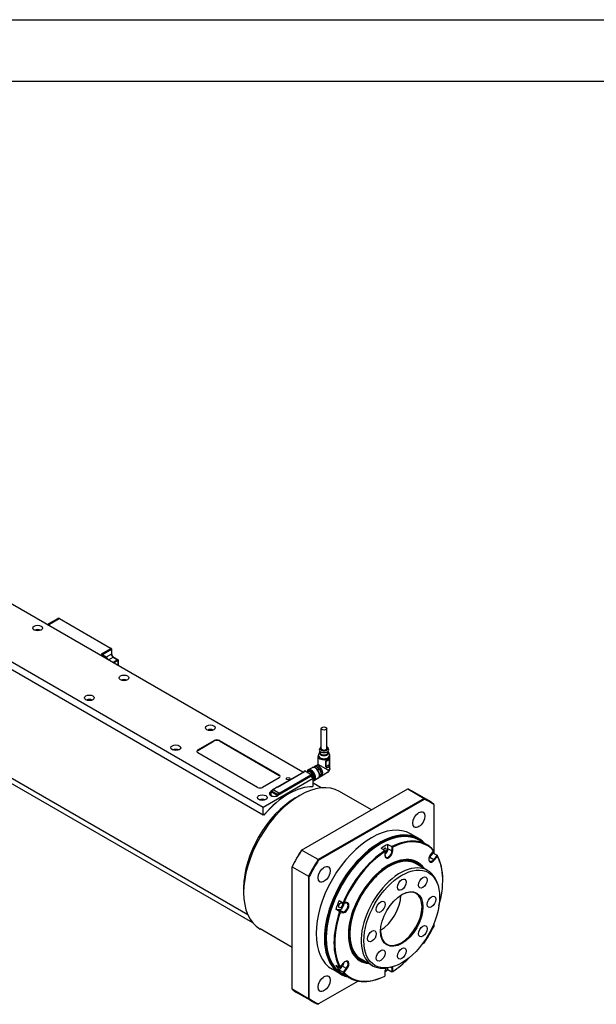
# Model space of a CAD drawing. Extents: x 0 to 2359, y -14 to 1663.
# Tile 17 of 23: x 1637 to 1873, y 1260 to 1663. Entities that reach past the tile are written whole.
import ezdxf

# ---------------------------------------------------------------- set-up
doc = ezdxf.new("R2010")
doc.units = 0
doc.header["$LTSCALE"] = 25.4
doc.layers.get('0').update_dxf_attribs({"linetype": 'CONTINUOUS'})

# ---------------------------------------------------------------- blocks, each defined once
blk = doc.blocks.new('A$Ccd885ad5')
for p, q in [((-56.57, 42.46), (-275.77, 169.01)), ((-266.76, 167.08), (-56.57, 45.72)), ((-40.25, 59.98), (-185.24, 143.69)), ((-62.79, 1.61), (-287.06, 131.09)), ((-60.76, -1.66), (-275.77, 122.47)), ((-144.9, 120.4), (-140.51, 122.93)), ((-144.6, 120.23), (-140.01, 122.88)), ((-140.01, 122.88), (-118.79, 110.64)), ((-139.88, 122.9), (-118.67, 110.65)), ((-118.79, 110.64), (-122.86, 108.29)), ((-122.51, 108.08), (-118.62, 110.33)), ((-118.62, 110.33), (-118.62, 108.29)), ((-118.54, 110.43), (-118.54, 108.39)), ((-120.74, 107.06), (-122.86, 108.29)), ((-120.74, 107.06), (-121.27, 106.76)), ((-118.62, 108.29), (-120.74, 107.06)), ((-119.85, 105.94), (-117.91, 107.06)), ((-116.14, 106.04), (-118.09, 104.92)), ((-117.91, 107.06), (-116.14, 106.04)), ((-117.79, 107.08), (-116.02, 106.05)), ((-117.73, 104.72), (-115.97, 105.74)), ((-115.97, 105.74), (-115.97, 103.7)), ((-115.89, 105.84), (-115.89, 103.65)), ((-32.77, 69.73), (-32.77, 77.89)), ((-30.52, 69.73), (-30.52, 77.89)), ((-83.26, 69.1), (-76.54, 72.97)), ((-83.26, 68.89), (-76.54, 72.77)), ((-76.54, 72.97), (-76.54, 72.77)), ((-74.42, 72.97), (-50.03, 58.89)), ((-74.42, 72.77), (-74.42, 72.97)), ((-74.42, 72.77), (-50.03, 58.69)), ((-83.26, 68.89), (-83.26, 69.1)), ((-33.27, 69.96), (-33.51, 69.38)), ((-33.32, 68.05), (-33.32, 68.57)), ((-30.02, 69.96), (-29.77, 69.38)), ((-29.97, 68.05), (-29.97, 68.57)), ((-58.87, 53.79), (-83.26, 67.87)), ((-34.02, 63.14), (-34.02, 66.47)), ((-33.46, 68.17), (-33.88, 67.16)), ((-30.87, 64.4), (-29.41, 65.25)), ((-29.82, 68.17), (-29.41, 67.16)), ((-29.41, 65.25), (-29.41, 63.16)), ((-29.38, 63.18), (-29.38, 65.27)), ((-29.27, 61.55), (-29.27, 66.47)), ((-39.73, 60.36), (-39.45, 60.53)), ((-39.7, 60.36), (-39.42, 60.52)), ((-39.42, 60.52), (-36.66, 58.93)), ((-39.4, 60.53), (-36.64, 58.93)), ((-37.91, 60.46), (-38.3, 60.23)), ((-36.5, 61.85), (-38.09, 60.93)), ((-36.14, 61.97), (-35.4, 62.4)), ((-35.05, 62.43), (-35.85, 61.97)), ((-35.05, 62.43), (-33.68, 61.64)), ((-34.02, 63.14), (-35.04, 62.55)), ((-34.5, 61.16), (-33.68, 61.64)), ((-33.33, 61.2), (-34.15, 60.73)), ((-29.96, 60.8), (-34.02, 63.14)), ((-33.68, 61.64), (-33.62, 61.61)), ((-33.33, 61.2), (-32.64, 59.44)), ((-32.64, 59.49), (-33.31, 61.22)), ((-30.91, 64.39), (-30.91, 62.3)), ((-30.87, 62.31), (-30.87, 64.4)), ((-30.87, 62.31), (-29.41, 63.16)), ((-50.03, 57.67), (-56.75, 53.79)), ((-56.57, 45.72), (-36.06, 57.56)), ((-50.71, 53.94), (-39.68, 60.31)), ((-50.7, 53.93), (-39.63, 60.32)), ((-37.12, 58.18), (-50.56, 50.42)), ((-50.03, 58.89), (-50.03, 58.69)), ((-37.02, 58.81), (-48.12, 52.4)), ((-48.03, 52.37), (-37.02, 58.73)), ((-48.01, 52.13), (-37.12, 58.42)), ((-48, 52.22), (-37.07, 58.53)), ((-48, 52.18), (-37.16, 58.44)), ((-39.75, 60.32), (-39.75, 60.27)), ((-39.74, 60.3), (-39.72, 60.29)), ((-39.74, 60.27), (-39.74, 60.3)), ((-39.63, 60.32), (-39.7, 60.36)), ((-38.27, 60.19), (-38.55, 60.03)), ((-37.16, 58.44), (-37.12, 58.42)), ((-37.1, 58.42), (-37.13, 58.44)), ((-36.06, 57.56), (-37.12, 58.18)), ((-37.09, 58.4), (-37.09, 58.15)), ((-37.05, 58.52), (-37.02, 58.5)), ((-37.05, 58.13), (-37.05, 58.52)), ((-36.95, 58.77), (-37.02, 58.81)), ((-37.02, 58.81), (-37.02, 58.73)), ((-37.02, 58.73), (-36.98, 58.71)), ((-37.02, 58.5), (-37.02, 58.73)), ((-36.98, 58.71), (-36.98, 58.09)), ((-36.66, 58.93), (-36.95, 58.77)), ((-36.91, 58.71), (-36.63, 58.87)), ((-36.91, 58.05), (-36.91, 58.71)), ((-36.63, 58.87), (-36.63, 57.89)), ((-36.61, 57.88), (-36.61, 58.89)), ((-36.06, 54.3), (-36.06, 57.56)), ((-35.91, 56.99), (-36.06, 56.91)), ((-34, 57.52), (-35.59, 56.6)), ((-33.72, 57.77), (-33.33, 57.99)), ((-33.47, 58.96), (-32.64, 59.44)), ((-32.64, 58.97), (-33.46, 58.5)), ((-32.64, 58.97), (-33.33, 57.99)), ((-30.27, 59.82), (-32.67, 58.44)), ((-32.63, 59.28), (-32.63, 59.2)), ((-53.26, 52.37), (-52.62, 52.73)), ((-52.5, 52.72), (-53.13, 52.35)), ((-52.45, 52.84), (-52.63, 52.74)), ((-52.55, 52.93), (-52.55, 52.78)), ((-52.54, 52.91), (-52.43, 52.85)), ((-52.54, 52.91), (-52.54, 52.79)), ((-52.53, 52.97), (-50.8, 53.97)), ((-52.5, 52.97), (-50.77, 53.97)), ((-52.29, 52.85), (-52.5, 52.97)), ((-52.5, 52.73), (-52.29, 52.85)), ((-50.17, 51.38), (-52.5, 52.73)), ((-50.17, 51.38), (-52.5, 52.72)), ((-50.77, 53.97), (-50.7, 53.93)), ((-48.12, 52.4), (-48.05, 52.36)), ((-48.07, 52.39), (-48.02, 52.36)), ((-40.8, 28.09), (2.61, 53.15)), ((-36.06, 54.3), (-36.54, 54.02)), ((-36.37, 54.12), (-36.2, 54.02)), ((-32.79, 53.57), (-36.06, 55.46)), ((2.61, 53.15), (9.33, 49.27)), ((-53.39, 52.05), (-53.38, 52.05)), ((-53.39, 52.05), (-53.39, 50.52)), ((-53.39, 50.5), (-53.39, 50.42)), ((-53.38, 52.15), (-53.38, 50.5)), ((-53.15, 50.3), (-53.32, 50.4)), ((-53.32, 50.38), (-53.32, 50.4)), ((-53.31, 50.4), (-53.31, 52.05)), ((-53.31, 52.05), (-50.98, 50.7)), ((-53.31, 50.4), (-53.12, 50.29)), ((-53.13, 52.35), (-50.81, 51.01)), ((-50.98, 50.7), (-50.98, 50.23)), ((-50.81, 51.01), (-50.17, 51.38)), ((-50, 51.07), (-50.63, 50.7)), ((-50.63, 50.7), (-50.63, 50.38)), ((-49.96, 51.5), (-50.17, 51.38)), ((-50, 50.74), (-50, 51.07)), ((-49.99, 51.07), (-49.82, 51.17)), ((-49.99, 51.07), (-49.99, 50.75)), ((-49.74, 51.38), (-49.96, 51.5)), ((-49.89, 51.38), (-49.78, 51.32)), ((-49.78, 51.15), (-49.82, 51.17)), ((-49.82, 50.85), (-49.82, 51.11)), ((-49.78, 51.32), (-49.78, 51.15)), ((-49.78, 50.87), (-49.78, 51.11)), ((-49.74, 51.09), (-49.78, 51.11)), ((-48.05, 52.36), (-49.74, 51.38)), ((-49.74, 50.89), (-49.74, 51.09)), ((-49.71, 51.32), (-48.01, 52.3)), ((-48.01, 52.13), (-49.71, 51.15)), ((-49.71, 51.15), (-49.71, 51.32)), ((-48.01, 52.3), (-48.01, 52.13)), ((-48, 52.32), (-48, 52.15)), ((-46.32, 51.03), (-46.14, 51.13)), ((-43.31, 49.5), (-41.54, 50.52)), ((9.33, 49.27), (-34.08, 24.21)), ((-33.84, 23.94), (9.44, 48.93)), ((-12.22, 44.59), (-25.29, 52.13)), ((11.38, 48.28), (4.66, 52.16)), ((-56.57, 42.46), (-56.57, 45.72)), ((13.26, 46.73), (13.26, 47.01)), ((13.26, 46.73), (13.26, 26.81)), ((-55.88, 42.86), (-56.57, 42.46)), ((-56.08, 42.53), (-56.26, 42.64)), ((7.16, 32.82), (3.8, 34.76)), ((-8.66, 30.52), (-8.49, 30.62)), ((-6.72, 27.91), (-8.31, 28.83)), ((-5.48, 30.46), (-3.89, 29.55)), ((-5.48, 28.68), (-5.48, 30.46)), ((-3.89, 27.76), (-5.48, 28.68)), ((-3.89, 29.55), (-3.89, 27.76)), ((-3.54, 27.76), (-3.54, 29.33)), ((10.45, 30.34), (7.26, 32.18)), ((-40.91, 28.02), (-40.8, 28.09)), ((-34.08, 24.21), (-40.8, 28.09)), ((-6.72, 27.91), (-6.72, 27.49)), ((-6.72, 27.49), (-6.72, 25.92)), ((-3.89, 27.76), (-3.54, 27.76)), ((11.72, 25.26), (13.06, 26.92)), ((11.72, 25.26), (13.32, 24.34)), ((13.16, 27.84), (11.99, 26.37)), ((13.06, 26.92), (14.65, 26)), ((14.65, 26), (13.32, 24.34)), ((13.32, 24.34), (13.58, 24.11)), ((13.58, 24.11), (14.76, 25.57)), ((-44.72, 21.42), (-44.72, 21.29)), ((-44.72, -28.84), (-44.72, 21.29)), ((-44.72, 21.29), (-38.01, 17.41)), ((10.72, 19.79), (6.05, 22.49)), ((-38.01, 17.41), (-38.01, -32.72)), ((-37.65, -32.64), (-37.65, 17.33)), ((-64.52, 12.76), (-64.52, 10.72)), ((14.66, 14.65), (14.33, 15.44)), ((16.97, 15.72), (16.97, 15.92)), ((-25.44, 7.52), (-23.85, 6.6)), ((-23.85, 6.6), (-22.51, 6.48)), ((-22.24, 6.61), (-23.42, 6.71)), ((-22.51, 6.48), (-22.24, 6.61)), ((-25.26, 2.96), (-26.85, 3.88)), ((-26.85, 3.88), (-25.51, 3.76)), ((-25.51, 3.76), (-23.92, 2.84)), ((-23.92, 2.84), (-25.26, 2.96)), ((-25.01, 2.61), (-23.83, 2.51)), ((-23.92, 2.84), (-23.83, 2.51)), ((13.26, -2.15), (13.26, -3.25)), ((-44.72, -11.71), (-57.79, -4.16)), ((-30.76, -7.76), (-30.76, -7.96)), ((9.44, -9.86), (8.49, -10.41)), ((-26.85, -18.96), (-25.26, -19.88)), ((-25.44, -20.97), (-24.1, -19.31)), ((-23.83, -18.19), (-25.01, -19.65)), ((-24.1, -19.31), (-22.51, -20.23)), ((-11.78, -19.18), (-16.45, -16.48)), ((-5.35, -20.02), (-6.21, -20.13)), ((-5.48, -20.87), (-5.48, -20.03)), ((-4.23, -19.81), (-3.89, -20)), ((-3.89, -20), (-3.54, -20)), ((-3.89, -20), (-3.89, -21.79)), ((-3.54, -21.57), (-3.54, -20)), ((-24.84, -22.61), (-28.2, -20.67)), ((-23.85, -21.89), (-25.44, -20.97)), ((-21.05, -24.22), (-24.24, -22.38)), ((-22.51, -20.23), (-23.85, -21.89)), ((-23.42, -21.92), (-22.24, -20.45)), ((-22.51, -20.23), (-22.24, -20.45)), ((-6.72, -21.84), (-6.72, -23.41)), ((-6.72, -23.42), (-6.72, -23.41)), ((-3.89, -21.79), (-5.48, -20.87)), ((-17.62, -25.48), (-33.84, -34.85)), ((-38.01, -32.72), (-44.72, -28.84)), ((-36.12, -33.99), (-42.84, -30.11)), ((-34.08, -34.98), (-33.84, -34.85))]:
    blk.add_line(p, q)
for centre, radius, start, end in [((-118.79, 110.43), 0.25, 0, 60), ((-116.14, 105.84), 0.25, 0, 60), ((-39.42, 60.48), 0.05, 60, 120), ((-39.7, 60.32), 0.05, 120, 180), ((-36.66, 58.89), 0.05, 0, 60), ((-52.5, 52.93), 0.05, 120, 180), ((-53.13, 52.15), 0.25, 120, 180), ((-48.05, 52.32), 0.05, 0, 60)]:
    blk.add_arc(centre, radius, start, end)
for centre, major_axis, ratio, start_param, end_param in [((-140.01, 122.07), (-0.5, 0.866), 0.57735, 5.497787, 6.283185), ((-140.01, 122.68), (0.125, 0.217), 0.57735, 0, 0.785398), ((-148.85, 117.17), (-2, 0), 0.57735, 4.061417, 5.363361), ((-118.79, 110.43), (0.125, 0.217), 0.57735, 0, 0.785398), ((-118.79, 110.43), (0.125, -0.217), 0.57735, 0.785398, 2.356194), ((-118.79, 110.43), (0.25, 0), 0.57735, 5.497787, 6.283185), ((-120.74, 106.25), (-0.5, 0.866), 0.57735, 4.179671, 5.497787), ((-118.79, 108.39), (0.25, 0), 0.57735, 5.497787, 6.283185), ((-117.91, 107.88), (0.5, -0.866), 0.57735, 3.926991, 5.497787), ((-117.91, 106.86), (0.125, 0.217), 0.57735, 0, 0.785398), ((-116.14, 105.84), (0.125, 0.217), 0.57735, 0, 0.785398), ((-116.14, 105.84), (0.125, -0.217), 0.57735, 0.785398, 2.356194), ((-116.14, 105.84), (0.25, 0), 0.57735, 5.497787, 6.283185), ((-113.49, 96.75), (-2, 0), 0.57735, 4.061417, 5.363361), ((-127.63, 88.59), (-2, 0), 0.57735, 4.061417, 5.363361), ((-78.14, 76.34), (-2, 0), 0.57735, 4.061417, 5.363361), ((-75.48, 72.36), (-1.5, 0), 0.57735, 3.926991, 5.497787), ((-75.48, 72.16), (-1.5, 0), 0.57735, 3.926991, 5.497787), ((-92.28, 68.18), (-2, 0), 0.57735, 4.061417, 5.363361), ((-82.2, 68.48), (-1.5, 0), 0.57735, 5.497787, 7.068583), ((-82.2, 68.28), (-1.5, 0), 0.57735, 5.497787, 6.16506), ((-31.64, 69.12), (-1.93, 0), 0.57735, 6.045244, 9.662719), ((-31.64, 69.73), (-1.68, 0), 0.57735, 5.448812, 10.259152), ((-31.64, 69.73), (1.13, 0), 0.57735, 3.141593, 6.283185), ((-31.64, 66.85), (-2.3, 0), 0.57735, 6.049032, 9.658931), ((-31.64, 66.47), (-2.38, 0), 0.57735, 0, 3.141593), ((-31.64, 67.92), (-1.87, 0), 0.57735, 6.049032, 9.658931), ((-31.64, 67.97), (-1.78, 0), 0.57735, 5.941823, 9.766141), ((-31.64, 67.97), (-1.78, 0), 0.57735, 5.945917, 9.762047), ((-31.64, 68.05), (-1.68, 0), 0.57735, 0, 3.141593), ((-29.48, 65.29), (0.1, 0), 0.57735, 5.498334, 5.97045), ((-39.42, 60.48), (-0.025, 0.0433), 0.57735, 5.497787, 6.283185), ((-39.42, 60.48), (0.025, 0.0433), 0.57735, 0, 0.785398), ((-36.84, 58.77), (1.25, -2.17), 0.57735, 5.953386, 10.071447), ((-36.95, 58.71), (1.18, -2.04), 0.57735, 6.058647, 9.997639), ((-37.3, 58.5), (-1, 1.73), 0.57735, 3.42163, 6.507261), ((-37.3, 58.5), (0.98, -1.69), 0.57735, 0.328524, 3.141593), ((-36.95, 58.71), (1.03, -1.78), 0.57735, 6.15354, 9.646092), ((-35.25, 59.69), (-1.25, 2.17), 0.57735, 3.141593, 6.283185), ((-34.37, 60.2), (-1.23, 2.12), 0.57735, 5.904649, 6.138123), ((-33.85, 60.49), (-1.19, 2.06), 0.57735, 2.821882, 6.425212), ((-34.37, 60.2), (-1.23, 2.12), 0.57735, 4.857451, 5.090926), ((-34.29, 60.24), (1.18, -2.04), 0.57735, 1.724549, 1.940642), ((-33.85, 60.49), (0.73, -1.26), 0.57735, 0.844294, 1.7737), ((-30.94, 64.45), (-0.1, 0), 0.57735, 1.883532, 2.355647), ((-30.94, 62.36), (0.1, 0), 0.57735, 5.027239, 5.497226), ((-29.48, 63.2), (0.1, 0), 0.57735, 5.498334, 5.97045), ((-41.54, 23.98), (-16.25, -28.15), 0.57735, 3.141593, 6.283185), ((-51.09, 58.28), (1.5, 0), 0.57735, 5.497787, 7.068583), ((-51.09, 58.07), (1.5, 0), 0.57735, 0.118126, 0.785398), ((-39.7, 60.32), (-0.05, 0), 0.57735, 0, 0.785398), ((-39.7, 60.32), (-0.025, -0.0433), 0.57735, 3.926991, 5.497787), ((-39.7, 60.32), (-0.025, 0.0433), 0.57735, 5.497787, 6.283185), ((-39.63, 60.28), (0.0707, 0), 0.57735, 1.570796, 2.356194), ((-37.16, 58.4), (0.025, 0.0433), 0.57735, 0, 0.785398), ((-37.12, 58.38), (0.025, 0.0433), 0.57735, 5.497787, 7.068583), ((-37.07, 58.47), (0.0375, 0.065), 0.57735, 5.497787, 7.068583), ((-37.11, 58.49), (0.0375, 0.065), 0.57735, 5.497787, 5.792303), ((-36.95, 58.73), (0.025, 0.0433), 0.57735, 0.785398, 2.356194), ((-36.95, 58.73), (-0.05, 0), 0.57735, 0.785398, 2.356194), ((-36.95, 58.73), (0.025, -0.0433), 0.57735, 0.785398, 2.356194), ((-36.66, 58.89), (0.025, 0.0433), 0.57735, 0, 0.785398), ((-36.66, 58.89), (-0.025, 0.0433), 0.57735, 3.926991, 5.497787), ((-36.66, 58.89), (0.05, 0), 0.57735, 5.497787, 6.283185), ((-34.29, 60.24), (1.18, -2.04), 0.57735, 0.785398, 0.893445), ((-34.37, 60.2), (-1.23, 2.12), 0.57735, 3.810254, 4.043728), ((-57.81, 54.4), (1.5, 0), 0.57735, 3.926991, 5.497787), ((-46.14, 26.64), (15, 25.98), 0.57735, 0.297528, 1.273268), ((-53.13, 52.15), (-0.125, 0.217), 0.57735, 5.497787, 6.283185), ((-52.5, 52.52), (-0.125, 0.217), 0.57735, 5.497787, 6.521591), ((-52.5, 52.52), (-0.125, 0.217), 0.57735, 5.497787, 6.283185), ((-52.5, 52.93), (-0.05, 0), 0.57735, 0, 0.785398), ((-52.5, 52.93), (-0.025, -0.0433), 0.57735, 3.926991, 5.497787), ((-52.5, 52.93), (-0.025, 0.0433), 0.57735, 5.497787, 6.283185), ((-52.33, 52.62), (-0.125, 0.217), 0.57735, 6.141288, 6.283185), ((-50.77, 53.93), (-0.025, 0.0433), 0.57735, 5.497787, 6.283185), ((-48.12, 52.36), (0.0707, 0), 0.577428, 0.785108, 1.57092), ((-19.09, 11.02), (23.75, 41.14), 0.57735, 0, 0.082788), ((-43.31, 25.01), (15, 25.98), 0.57735, 0.785398, 2.356194), ((-56.92, 47.77), (-2, 0), 0.57735, 4.061417, 5.363361), ((-46.32, 26.74), (-14.87, -25.76), 0.57735, 3.926991, 4.398781), ((-51.97, 51.24), (-2, 0), 0.57735, 5.497787, 8.63938), ((-53.14, 50.5), (-0.25, 0), 0.57735, 6.04478, 7.068583), ((-53.13, 52.15), (-0.25, 0), 0.57735, 0, 0.785398), ((-53.13, 50.5), (-0.25, 0), 0.57735, 0, 0.785398), ((-53.13, 52.15), (-0.125, -0.217), 0.57735, 3.926991, 5.497787), ((-50.81, 50.81), (0.125, 0.217), 0.57735, 0.785398, 2.356194), ((-50.81, 50.81), (-0.25, 0), 0.57735, 0.785398, 2.356194), ((-50.81, 50.81), (0.125, -0.217), 0.57735, 0.785398, 2.356194), ((-50.17, 51.17), (0.125, -0.217), 0.57735, 0.785398, 2.356194), ((-50.17, 51.17), (-0.125, 0.217), 0.57735, 3.926991, 5.497787), ((-49.99, 51.28), (-0.125, 0.217), 0.57735, 3.926991, 4.854286), ((-49.76, 51.14), (0.0375, 0.065), 0.57735, 1.570796, 2.356194), ((-49.74, 51.34), (0.025, 0.0433), 0.57735, 0.785398, 2.356194), ((-49.74, 51.34), (0.05, 0), 0.57735, 3.926991, 5.497787), ((-49.74, 51.17), (-0.05, 0), 0.57735, 0.785398, 2.356194), ((-49.74, 51.13), (0.025, 0.0433), 0.57735, 1.543729, 2.356194), ((-49.74, 51.34), (0.025, -0.0433), 0.57735, 0.785398, 2.356194), ((-49.71, 51.11), (0.025, 0.0433), 0.57735, 0.785398, 2.356194), ((-48.05, 52.32), (-0.025, 0.0433), 0.57735, 3.926991, 5.497787), ((-48.05, 52.32), (0.025, 0.0433), 0.57735, 0, 0.785398), ((-48.05, 52.32), (0.05, 0), 0.57735, 5.497787, 6.283185), ((-48.05, 52.15), (0.05, 0), 0.57735, 5.497787, 6.283185), ((-12.37, 7.14), (23.75, 41.14), 0.57735, 6.200398, 6.365973), ((-12.2, 7.04), (23.62, 40.92), 0.57735, 6.202335, 6.364036), ((-12.2, 7.04), (-16, -27.71), 0.57735, 3.141593, 6.283185), ((-8.49, 4.9), (-15.75, -27.28), 0.57735, 3.141593, 6.283185), ((-8.84, 5.1), (16, 27.71), 0.57735, 6.106178, 9.601786), ((-8.66, 5), (-15.87, -27.5), 0.57735, 3.016019, 6.408759), ((-5.3, 3.06), (15.75, 27.28), 0.57735, 6.084921, 7.005049), ((-5.13, 2.96), (15.62, 27.06), 0.57735, 6.093448, 6.996521), ((-8.66, 5), (-15.62, -27.06), 0.57735, 3.926991, 5.497787), ((-6.89, 3.98), (15.75, 27.28), 0.57735, 0.721863, 0.848933), ((-6.89, 27.86), (0.562, 0.974), 0.57735, 4.151084, 7.736524), ((-6.89, 27.86), (1, 1.73), 0.57735, 4.052319, 5.497787), ((-19.09, 11.02), (23.75, 41.14), 0.57735, 1.488009, 1.653584), ((-19.27, 11.12), (-23.62, -40.92), 0.57735, 4.631538, 4.79324), ((-12.37, 7.14), (-23.75, -41.14), 0.57735, 4.629601, 4.795177), ((-5.3, 3.06), (-15.75, -27.28), 0.57735, 3.990526, 4.910654), ((-5.13, 2.96), (15.62, 27.06), 0.57735, 0.857461, 1.760533), ((-5.13, 2.96), (-11.69, -20.24), 0.57735, 2.867115, 6.557663), ((-5.13, 2.96), (11.5, 19.92), 0.57735, 6.074252, 9.633711), ((-5.13, 2.96), (11.3, 19.57), 0.57735, 6.189078, 9.518885), ((-5.13, 26.84), (-1.12, -1.95), 0.57735, 5.497787, 8.63938), ((-5.3, 26.94), (-1, -1.73), 0.57735, 5.497787, 8.63938), ((12.79, 25.24), (-1.12, -1.95), 0.57735, 4.45059, 7.592182), ((12.61, 25.34), (-1, -1.73), 0.57735, 5.558483, 7.592182), ((11.02, 26.26), (1, 1.73), 0.57735, 4.083622, 4.45059), ((-6.89, 3.98), (15.75, 27.28), 0.57735, 5.957851, 5.984391), ((-5.3, 3.06), (15.75, 27.28), 0.57735, 5.497787, 5.957851), ((-5.13, 2.96), (15.62, 27.06), 0.57735, 5.120535, 5.949324), ((-12.2, 7.04), (23.62, 40.92), 0.57735, 1.489946, 1.651647), ((-0.53, 0.31), (11.25, 19.49), 0.57735, 5.862651, 9.845312), ((-5.57, 3.21), (11.69, 20.24), 0.57735, 6.008707, 6.264278), ((-5.79, 3.34), (11.72, 20.3), 0.57735, 5.999195, 6.110778), ((0, 0), (6, 10.39), 0.57735, 2.366558, 7.05822), ((-8.66, 5), (-6, -10.39), 0.57735, 0.807094, 2.334499), ((-6.89, 3.98), (15.75, 27.28), 0.57735, 1.769061, 1.896131), ((-24.81, 5.58), (-1, -1.73), 0.57735, 0.261799, 2.461453), ((-23.22, 4.66), (1, 1.73), 0.57735, 3.403392, 6.544985), ((-23.04, 4.56), (-1.12, -1.95), 0.57735, 0.261799, 3.403392), ((-5.3, 3.06), (-15.75, -27.28), 0.57735, 5.037723, 5.957851), ((-5.13, 2.96), (-15.62, -27.06), 0.57735, 5.046251, 5.949324), ((-12.2, 7.04), (-23.62, -40.92), 0.57735, 1.489946, 1.651647), ((-5.13, 2.96), (-15.62, -27.06), 0.57735, 0.857461, 1.162651), ((-6.89, 3.98), (-15.75, -27.28), 0.57735, 5.957851, 6.084921), ((-24.81, -18.3), (1, 1.73), 0.57735, 4.45059, 5.341156), ((-23.04, -19.32), (1.12, 1.95), 0.57735, 4.45059, 7.592182), ((-23.22, -19.22), (1, 1.73), 0.57735, 4.45059, 7.007888), ((-5.57, 3.21), (-11.69, -20.24), 0.57735, 0.018908, 0.274478), ((-5.79, 3.34), (-11.72, -20.3), 0.57735, 0.172408, 0.283991), ((-5.13, -20.92), (-1.12, -1.95), 0.57735, 4.636436, 5.497787), ((-5.3, -20.82), (-1, -1.73), 0.57735, 2.356194, 2.533846), ((-5.13, -20.92), (1.12, 1.95), 0.57735, 5.497787, 5.711861), ((-5.3, 3.06), (-15.75, -27.28), 0.57735, 6.084921, 7.005049), ((-5.13, 2.96), (-15.62, -27.06), 0.57735, 6.093448, 6.996521), ((-6.89, 3.98), (-15.75, -27.28), 0.57735, 0.793781, 0.848933), ((-19.09, 11.02), (-23.75, -41.14), 0.57735, 6.200398, 6.283185), ((-12.37, 7.14), (-23.75, -41.14), 0.57735, 6.200398, 6.365973), ((-12.2, 7.04), (-23.62, -40.92), 0.57735, 6.202335, 6.364036)]:
    blk.add_ellipse(centre, major_axis=major_axis, ratio=ratio, start_param=start_param, end_param=end_param)
for centre, major_axis in [((-148.85, 119), (2, 0)), ((-113.49, 98.59), (2, 0)), ((-127.63, 90.43), (2, 0)), ((-78.14, 78.18), (2, 0)), ((-31.64, 77.89), (1.13, 0)), ((-92.28, 70.01), (2, 0)), ((-46.32, 57.36), (0.811, 0)), ((-56.92, 49.6), (2, 0)), ((7.18, 40.6), (-1.75, -3.03)), ((-31.57, 18.23), (1.75, 3.03)), ((0.18, -0.1), (10.96, 18.99)), ((0.18, 13.98), (1.26, 2.19)), ((8.8, 14.84), (1.26, 2.19)), ((0.18, -0.1), (6.12, 10.61)), ((12.37, 6.94), (-1.26, -2.19)), ((-24.81, 5.58), (0.562, 0.974)), ((-8.45, 4.88), (1.26, 2.19)), ((8.8, -5.08), (-1.26, -2.19)), ((-12.02, -7.14), (1.26, 2.19)), ((0.18, -14.19), (-1.26, -2.19)), ((-8.45, -15.04), (-1.26, -2.19)), ((-31.57, -26.52), (1.75, 3.03))]:
    blk.add_ellipse(centre, major_axis=major_axis, ratio=0.57735)
for points, knots in [([(-140.51, 122.93), (-140.47, 122.95), (-140.43, 122.97), (-140.34, 122.99), (-140.29, 123), (-140.21, 123), (-140.16, 123), (-140.08, 122.98), (-140.04, 122.97), (-139.96, 122.94), (-139.92, 122.92), (-139.88, 122.9)], [0.7853982, 0.7853982, 0.7853982, 0.7853982, 0.9424778, 0.9424778, 1.0995574, 1.0995574, 1.2566371, 1.2566371, 1.4137167, 1.4137167, 1.5707963, 1.5707963, 1.5707963, 1.5707963]), ([(-118.54, 108.39), (-118.54, 108.32), (-118.53, 108.23), (-118.5, 108.05), (-118.47, 107.95), (-118.38, 107.76), (-118.33, 107.67), (-118.22, 107.48), (-118.15, 107.4), (-118.02, 107.25), (-117.95, 107.19), (-117.85, 107.11), (-117.81, 107.09), (-117.79, 107.08)], [0, 0, 0, 0, 0.279472, 0.279472, 0.566348, 0.566348, 0.858905, 0.858905, 1.152662, 1.152662, 1.442793, 1.442793, 1.570796, 1.570796, 1.570796, 1.570796]), ([(-33.88, 67.16), (-33.9, 67.12), (-33.91, 67.08), (-33.94, 66.99), (-33.96, 66.94), (-33.98, 66.85), (-33.99, 66.81), (-34, 66.71), (-34.01, 66.66), (-34.02, 66.57), (-34.02, 66.52), (-34.02, 66.47)], [2.1220413, 2.1220413, 2.1220413, 2.1220413, 2.1688719, 2.1688719, 2.2157025, 2.2157025, 2.2625332, 2.2625332, 2.3093638, 2.3093638, 2.3561945, 2.3561945, 2.3561945, 2.3561945]), ([(-33.32, 68.4), (-33.36, 68.36), (-33.39, 68.31), (-33.44, 68.23), (-33.45, 68.2), (-33.46, 68.17)], [8.186692, 8.186692, 8.186692, 8.186692, 8.3255169, 8.3255169, 8.4052266, 8.4052266, 8.4052266, 8.4052266]), ([(-29.38, 65.27), (-29.38, 65.39), (-29.41, 65.56), (-29.61, 65.57), (-30.09, 65.3), (-30.64, 64.94), (-30.88, 64.6), (-30.91, 64.48), (-30.91, 64.39)], [0, 0, 0, 0, 0.142857, 0.285714, 0.571429, 0.857143, 0.892857, 1, 1, 1, 1]), ([(-30.87, 64.4), (-30.87, 64.48), (-30.84, 64.6), (-30.62, 64.92), (-30.1, 65.26), (-29.64, 65.53), (-29.44, 65.51), (-29.41, 65.36), (-29.41, 65.25)], [0, 0, 0, 0, 0.107143, 0.142857, 0.428571, 0.714286, 0.857143, 1, 1, 1, 1]), ([(-29.27, 66.47), (-29.27, 66.52), (-29.27, 66.57), (-29.28, 66.66), (-29.28, 66.71), (-29.3, 66.81), (-29.31, 66.85), (-29.33, 66.94), (-29.34, 66.99), (-29.37, 67.08), (-29.39, 67.12), (-29.41, 67.16)], [5.4977871, 5.4977871, 5.4977871, 5.4977871, 5.5446178, 5.5446178, 5.5914484, 5.5914484, 5.6382791, 5.6382791, 5.6851097, 5.6851097, 5.7319404, 5.7319404, 5.7319404, 5.7319404]), ([(-34, 57.52), (-33.87, 57.6), (-33.75, 57.71), (-33.58, 57.99), (-33.51, 58.17), (-33.45, 58.56), (-33.44, 58.78), (-33.5, 59.25), (-33.56, 59.5), (-33.73, 59.99), (-33.85, 60.23), (-34.12, 60.69), (-34.27, 60.9), (-34.61, 61.29), (-34.8, 61.46), (-35.18, 61.73), (-35.37, 61.83), (-35.76, 61.96), (-35.94, 61.99), (-36.26, 61.96), (-36.38, 61.92), (-36.5, 61.85)], [3.926991, 3.926991, 3.926991, 3.926991, 4.223761, 4.223761, 4.534707, 4.534707, 4.859787, 4.859787, 5.186455, 5.186455, 5.511994, 5.511994, 5.837065, 5.837065, 6.162689, 6.162689, 6.489423, 6.489423, 6.813896, 6.813896, 7.068583, 7.068583, 7.068583, 7.068583]), ([(-30.91, 62.3), (-30.91, 62.19), (-30.81, 61.98), (-30.42, 61.83), (-30.12, 61.91), (-29.96, 62)], [0, 0, 0, 0, 0.285577, 0.571153, 1, 1, 1, 1]), ([(-29.41, 63.16), (-29.41, 63.06), (-29.44, 62.79), (-29.59, 62.41), (-29.9, 62.04), (-30.35, 61.87), (-30.78, 62.02), (-30.87, 62.21), (-30.87, 62.31)], [0, 0, 0, 0, 0.142857, 0.285714, 0.428571, 0.714286, 0.857143, 1, 1, 1, 1]), ([(-29.27, 61.55), (-29.27, 61.35), (-29.3, 61.14), (-29.43, 60.74), (-29.53, 60.54), (-29.77, 60.2), (-29.93, 60.05), (-30.15, 59.89), (-30.21, 59.85), (-30.27, 59.82)], [0, 0, 0, 0, 0.1249043, 0.1249043, 0.2515326, 0.2515326, 0.3779191, 0.3779191, 0.4186208, 0.4186208, 0.4186208, 0.4186208]), ([(-29.96, 60.8), (-29.92, 60.53), (-29.95, 60.12), (-30.16, 59.88), (-30.27, 59.82)], [0, 0, 0, 0, 0.1428571, 0.2499906, 0.2499906, 0.2499906, 0.2499906]), ([(-29.96, 62), (-29.91, 62.03), (-29.76, 62.13), (-29.56, 62.38), (-29.41, 62.78), (-29.38, 63.07), (-29.38, 63.18)], [0, 0, 0, 0, 0.142442, 0.428295, 0.714147, 1, 1, 1, 1]), ([(-29.27, 61.55), (-29.27, 61.42), (-29.37, 61.13), (-29.71, 60.9), (-29.96, 60.8)], [0.7500094, 0.7500094, 0.7500094, 0.7500094, 0.8571429, 1, 1, 1, 1]), ([(-52.43, 52.85), (-52.42, 52.85), (-52.39, 52.86), (-52.34, 52.86), (-52.32, 52.85), (-52.29, 52.85)], [-0.03270194, -0.03270194, -0.03270194, -0.03270194, -0.01635097, -0.01635097, 0, 0, 0, 0]), ([(-49.89, 51.38), (-49.9, 51.4), (-49.91, 51.42), (-49.94, 51.47), (-49.95, 51.49), (-49.96, 51.5)], [-0.03270194, -0.03270194, -0.03270194, -0.03270194, -0.01635097, -0.01635097, 0, 0, 0, 0]), ([(6.05, 22.49), (5.7, 22.69), (5.33, 22.86), (3.65, 23.5), (2.16, 23.65), (-1.01, 23.23), (-2.68, 22.67), (-6.07, 20.91), (-7.77, 19.7), (-11.04, 16.77), (-12.6, 15.04), (-15.42, 11.23), (-16.68, 9.15), (-18.76, 4.86), (-19.59, 2.64), (-20.73, -1.71), (-21.04, -3.84), (-21.11, -7.79), (-20.88, -9.61), (-19.89, -12.77), (-19.14, -14.11), (-17.65, -15.67), (-17.07, -16.12), (-16.45, -16.48)], [5.497787, 5.497787, 5.497787, 5.497787, 5.592148, 5.592148, 5.914749, 5.914749, 6.234837, 6.234837, 6.554096, 6.554096, 6.873418, 6.873418, 7.192851, 7.192851, 7.512297, 7.512297, 7.83165, 7.83165, 8.150894, 8.150894, 8.47063, 8.47063, 8.63938, 8.63938, 8.63938, 8.63938]), ([(-13.7, -18.07), (-13.76, -18.07), (-13.83, -18.06), (-15.04, -17.96), (-16.09, -17.65), (-17.03, -17.15)], [3.6486757, 3.6486757, 3.6486757, 3.6486757, 3.6624641, 3.6624641, 3.9076158, 3.9076158, 3.9076158, 3.9076158])]:
    blk.add_open_spline(points, degree=3, knots=knots)
for points, degree in [([(-29.82, 68.17), (-29.86, 68.25), (-29.91, 68.33), (-29.97, 68.4)], 3), ([(-33.31, 61.22), (-33.32, 61.21), (-33.33, 61.2)], 2), ([(-32.64, 59.44), (-32.64, 59.46), (-32.64, 59.49)], 2), ([(9.33, 49.27), (9.37, 49.16), (9.4, 49.04), (9.44, 48.93)], 3), ([(-3.89, 29.55), (-3.77, 29.47), (-3.65, 29.4), (-3.54, 29.33)], 3), ([(-33.84, 23.94), (-33.92, 24.03), (-34, 24.12), (-34.08, 24.21)], 3), ([(13.16, 27.84), (13.19, 27.9), (13.22, 27.96), (13.24, 28.02)], 3), ([(14.65, 26), (14.69, 25.86), (14.72, 25.72), (14.76, 25.57)], 3), ([(6.34, 23.33), (7.29, 22.73), (8.12, 21.92), (8.8, 20.9)], 3), ([(-38.01, 17.41), (-37.89, 17.38), (-37.77, 17.36), (-37.65, 17.33)], 3), ([(-23.85, 6.6), (-23.7, 6.64), (-23.56, 6.68), (-23.42, 6.71)], 3), ([(-25.01, 2.61), (-25.09, 2.73), (-25.18, 2.84), (-25.26, 2.96)], 3), ([(-25.26, -19.88), (-25.18, -19.8), (-25.09, -19.73), (-25.01, -19.65)], 3), ([(-23.42, -21.92), (-23.56, -21.91), (-23.7, -21.9), (-23.85, -21.89)], 3), ([(-3.54, -21.57), (-3.65, -21.64), (-3.77, -21.72), (-3.89, -21.79)], 3), ([(-37.65, -32.64), (-37.77, -32.67), (-37.89, -32.69), (-38.01, -32.72)], 3)]:
    blk.add_open_spline(points, degree=degree)
blk.add_rational_spline([(-56.08, 42.53), (-55.98, 42.7), (-55.88, 42.86)], [1, 1.00004107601, 1], degree=2)
blk = doc.blocks.new('ata-Border-A1-002')
at = {"color": 253, "ltscale": 0.5}
blk.add_line((0, 594), (841, 594), dxfattribs=at)
blk.add_line((7, 585), (834, 585))

msp = doc.modelspace()

# ---------------------------------------------------------------- block references
at = {"xscale": 2.8, "yscale": 2.8, "zscale": 2.8}
msp.add_blockref('ata-Border-A1-002', (0, 0), dxfattribs=at)
msp.add_blockref('A$Ccd885ad5', (1792.9856621, 1295.2706554))

doc.saveas('drawing.dxf')
